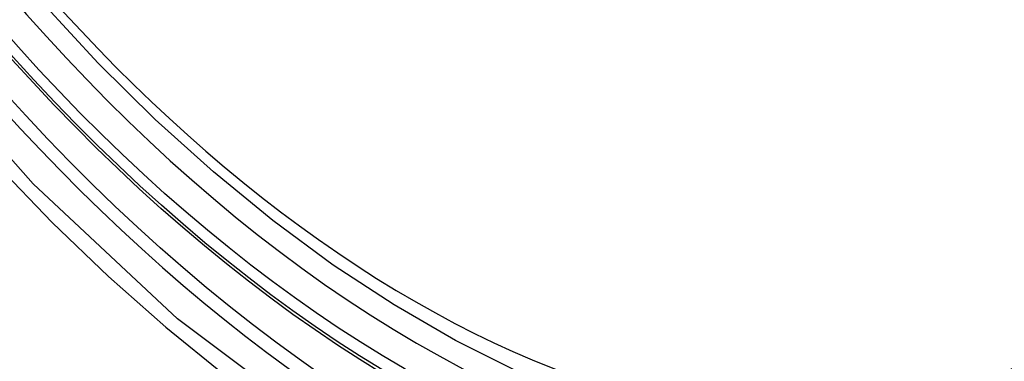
# Model space of a CAD drawing. Header units: inches. Extents: x 387.2 to 455.7, y 148.1 to 211.9.
# Tile 15 of 97: x 387.9051 to 388.1482, y 198.3618 to 198.4461. Entities that reach past the tile are written whole.
import ezdxf

# ---------------------------------------------------------------- set-up
doc = ezdxf.new("R2010")
doc.units = ezdxf.units.IN
doc.header["$MEASUREMENT"] = 0
doc.layers.add('Visible Edges(ANSI)', color=7, linetype='Continuous', lineweight=25)
doc.layers.add('Visible Tangent Edges(ANSI)', color=7, linetype='Continuous', lineweight=25)

msp = doc.modelspace()

# ---------------------------------------------------------------- linework, layer by layer
at = {"layer": 'Visible Edges(ANSI)', "flags": 128}
msp.add_lwpolyline([(388.16747, 198.35625), (388.15559, 198.35032), (388.14303, 198.34579), (388.12986, 198.34266), (388.11619, 198.34095), (388.1021, 198.34065), (388.08767, 198.34175), (388.07297, 198.3442), (388.05805, 198.34799), (388.043, 198.35306), (388.02786, 198.3594), (388.01269, 198.36696), (387.99755, 198.3757), (387.98251, 198.38556), (387.96762, 198.39652), (387.95295, 198.40852), (387.93855, 198.42149), (387.92449, 198.43539), (387.91082, 198.45014)], dxfattribs=at)
at = {"layer": 'Visible Edges(ANSI)'}
msp.add_ellipse((388.00049, 198.62127), major_axis=(0.15963, -0.2772), ratio=0.578093, dxfattribs=at)
msp.add_ellipse((388.00397, 198.62328), major_axis=(0.15718, -0.27294), ratio=0.578093, start_param=2.362013, end_param=7.062765, dxfattribs=at)
at = {"layer": 'Visible Tangent Edges(ANSI)', "flags": 128}
for points in [[(388.24893, 198.47734), (388.24612, 198.43596), (388.23781, 198.39872), (388.22413, 198.3664), (388.20546, 198.33978), (388.18226, 198.3195), (388.15506, 198.30606), (388.12437, 198.29963), (388.09079, 198.30037), (388.05518, 198.30826), (388.0183, 198.32312), (387.98096, 198.34466), (387.94413, 198.3723), (387.90844, 198.40555), (387.87481, 198.44361), (387.84404, 198.48553)], [(387.86078, 198.45652), (387.87325, 198.44048), (387.88616, 198.42502), (387.89947, 198.41021), (387.91313, 198.39609), (387.92708, 198.38273), (387.94126, 198.37019), (387.95562, 198.35852), (387.97012, 198.34772), (387.98472, 198.33784), (387.99938, 198.32891), (388.01407, 198.32094), (388.0287, 198.31401), (388.0432, 198.30812), (388.05754, 198.30329), (388.07167, 198.29953), (388.08556, 198.29685), (388.09915, 198.29526), (388.1124, 198.29477), (388.12527, 198.29539), (388.13767, 198.2971), (388.14959, 198.29988), (388.16099, 198.30374)]]:
    msp.add_lwpolyline(points, dxfattribs=at)
at = {"layer": 'Visible Tangent Edges(ANSI)'}
for centre, major_axis, start_param, end_param in [((388.00298, 198.62271), (-0.17285, 0.30015), 5.049711, 10.658253), ((388.00293, 198.62268), (0.1503, -0.261), 4.099688, 6.899754)]:
    msp.add_ellipse(centre, major_axis=major_axis, ratio=0.578093, start_param=start_param, end_param=end_param, dxfattribs=at)
for centre, major_axis in [((388.00357, 198.62305), (-0.17078, 0.29656)), ((388.0006, 198.62133), (0.16238, -0.28198)), ((388.00049, 198.62127), (-0.16178, 0.28094))]:
    msp.add_ellipse(centre, major_axis=major_axis, ratio=0.578093, dxfattribs=at)

doc.saveas('drawing.dxf')
